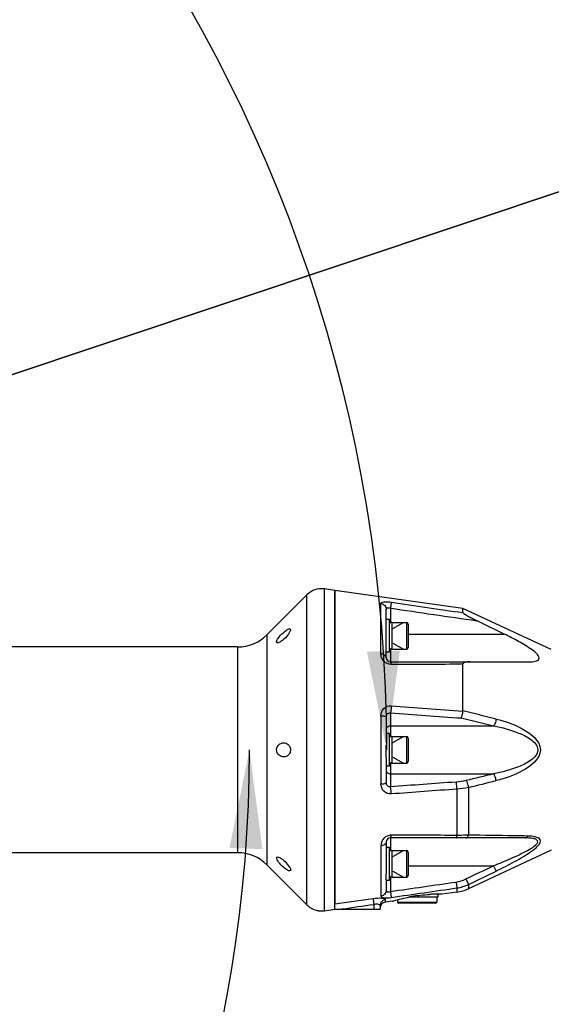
# Model space of a CAD drawing. Header units: millimetres. Extents: x 0 to 9512, y 0 to 6728.
# Tile 68 of 119: x 5422 to 5680, y 1236 to 1714. Entities that reach past the tile are written whole.
import ezdxf

# ---------------------------------------------------------------- set-up
doc = ezdxf.new("R2010")
doc.units = ezdxf.units.MM
doc.header["$LTSCALE"] = 523.16
doc.layers.get('0').update_dxf_attribs({"linetype": 'CONTINUOUS'})
for name, color, linetype in [('304102000094DXF_CONTINUOUS_LINE', 7, 'CONTINUOUS'), ('304102000125DXF_CONTINUOUS_LINE', 7, 'CONTINUOUS'), ('304104000569DXF_CONTINUOUS_LINE', 7, 'CONTINUOUS'), ('501023000033DXF_CONTINUOUS_LINE', 7, 'CONTINUOUS'), ('504001000008DXF_CONTINUOUS_LINE', 7, 'CONTINUOUS'), ('604006000004DXF_CONTINUOUS_LINE', 7, 'CONTINUOUS'), ('604007000009DXF_CONTINUOUS_LINE', 7, 'CONTINUOUS'), ('运动范围_DXF_DIMENSION', 7, 'CONTINUOUS')]:
    doc.layers.add(name, color=color, linetype=linetype)
doc.styles.get("Standard").update_dxf_attribs({"font": 'txt', "width": 0.7})
doc.dimstyles.new('DIMSTYLE_18', dxfattribs={"dimtxt": 80, "dimasz": 48, "dimexe": 1, "dimexo": 0, "dimgap": 5, "dimtad": 0, "dimtih": 1, "dimtoh": 1, "dimdec": 1, "dimdsep": 46, "dimtxsty": 'Standard', "dimblk": '_FILLED', "dimblk1": '_FILLED', "dimblk2": '_FILLED', "dimcen": 0.09, "dimclrt": 5, "dimazin": 2, "dimtp": 0.5, "dimtm": 0.5, "dimtfac": 1, "dimtdec": 65535, "dimtofl": 0, "dimtmove": 0, "dimatfit": 3, "dimldrblk": '_FILLED', "dimfxl": 0, "dimtolj": 1, "dimarcsym": 0})
doc.dimstyles.new('DIMSTYLE_6', dxfattribs={"dimtxt": 80, "dimasz": 48, "dimexe": 1, "dimexo": 0, "dimtad": 1, "dimdec": 1, "dimdsep": 46, "dimtxsty": 'Standard', "dimblk": '_FILLED', "dimblk1": '_FILLED', "dimblk2": '_FILLED', "dimcen": 0.09, "dimclrt": 5, "dimazin": 2, "dimtp": 0.8, "dimtm": 0.8, "dimtfac": 1, "dimtdec": 1, "dimtofl": 0, "dimtmove": 0, "dimatfit": 3, "dimldrblk": '_FILLED', "dimfxl": 0, "dimtolj": 1, "dimarcsym": 0})
doc.dimstyles.new('DIMSTYLE_7', dxfattribs={"dimtxt": 80, "dimasz": 48, "dimexe": 1, "dimexo": 0, "dimtad": 1, "dimdsep": 46, "dimtxsty": 'Standard', "dimblk": '_FILLED', "dimblk1": '_FILLED', "dimblk2": '_FILLED', "dimcen": 0.09, "dimclrt": 5, "dimazin": 2, "dimtp": 2, "dimtm": 2, "dimtfac": 1, "dimtofl": 0, "dimtmove": 0, "dimatfit": 3, "dimldrblk": '_FILLED', "dimfxl": 0, "dimtolj": 1, "dimarcsym": 0})

# ---------------------------------------------------------------- blocks, each defined once
blk = doc.blocks.new('_FILLED')
at = {"color": 0, "linetype": 'ByBlock'}
blk.add_solid([(0, 0), (-1, 0.1667), (-1, -0.1667)], dxfattribs=at)
blk = doc.blocks.new('*D9')
at = {"layer": '运动范围_DXF_DIMENSION', "color": 2, "linetype": 'Continuous', "transparency": 16777216}
for p, q in [((4873.14, 1359.38), (5546.71, 2105.68)), ((5181.99, 1701.59), (4873.14, 1359.38)), ((5181.99, 1701.59), (5181.99, 1701.59))]:
    blk.add_line(p, q, dxfattribs=at)
at = {"layer": '运动范围_DXF_DIMENSION', "color": 2, "linetype": 'Continuous', "transparency": 16777216, "xscale": 48, "yscale": 48, "zscale": 48, "rotation": 227.9308375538}
blk.add_blockref('_FILLED', (5181.99, 1701.59), dxfattribs=at)
blk = doc.blocks.new('*D10')
at = {"layer": '运动范围_DXF_DIMENSION', "color": 2, "linetype": 'Continuous', "transparency": 16777216}
for p, q in [((4873.14, 1359.38), (7149.88, 2121.48)), ((6770.65, 1994.54), (4873.14, 1359.38)), ((6770.65, 1994.54), (6770.65, 1994.54))]:
    blk.add_line(p, q, dxfattribs=at)
at = {"layer": '运动范围_DXF_DIMENSION', "color": 2, "linetype": 'Continuous', "transparency": 16777216, "xscale": 48, "yscale": 48, "zscale": 48, "rotation": 198.507278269}
blk.add_blockref('_FILLED', (6770.65, 1994.54), dxfattribs=at)
blk = doc.blocks.new('*D31')
at = {"layer": '运动范围_DXF_DIMENSION', "color": 2, "linetype": 'Continuous', "transparency": 16777216}
for start, end in [(287.44548, 360), (193, 261.80631)]:
    blk.add_arc((4873.14, 1359.38), 660.06, start, end, dxfattribs=at)
for points in [[(5539.45, 1311.12), (5533.2, 1359.38), (5523.46, 1311.71)], [(4250.21, 1166.64), (4230, 1210.9), (4234.76, 1162.47)]]:
    blk.add_solid(points, dxfattribs=at)
blk = doc.blocks.new('*D32')
at = {"layer": '运动范围_DXF_DIMENSION', "color": 2, "linetype": 'Continuous', "transparency": 16777216}
for start, end in [(96.57992, 167), (0, 73.31154)]:
    blk.add_arc((4873.14, 1359.38), 726.7, start, end, dxfattribs=at)
for points in [[(4169.67, 1571.3), (4165.06, 1522.86), (4185.13, 1567.19)], [(5590.26, 1407.09), (5599.84, 1359.38), (5606.25, 1407.62)]]:
    blk.add_solid(points, dxfattribs=at)

msp = doc.modelspace()

# ---------------------------------------------------------------- linework, layer by layer
at = {"layer": '304102000094DXF_CONTINUOUS_LINE', "color": 7, "linetype": 'Continuous'}
for p, q in [((5636.904, 1428.133), (5574.638, 1436.884)), ((5574.638, 1281.884), (5574.638, 1436.884)), ((5599.638, 1422.809), (5599.638, 1427.603)), ((5679.797, 1408.132), (5636.904, 1428.133)), ((5636.904, 1426.068), (5636.904, 1428.133)), ((5599.638, 1404.176), (5599.638, 1419.309)), ((5601.638, 1402.176), (5669.103, 1402.176)), ((5636.904, 1378.307), (5636.904, 1400.973)), ((5599.638, 1375.307), (5599.638, 1362.889)), ((5599.638, 1355.879), (5599.638, 1343.461)), ((5667.059, 1316.592), (5601.638, 1316.592)), ((5599.638, 1314.592), (5599.638, 1299.472)), ((5679.797, 1310.636), (5639.613, 1291.898)), ((5599.638, 1295.958), (5599.638, 1291.164)), ((5633.944, 1290.219), (5626.638, 1289.192)), ((5596.638, 1283.651), (5596.638, 1281.884)), ((5602.638, 1285.819), (5599.22, 1285.339)), ((5574.638, 1281.884), (5596.638, 1281.884))]:
    msp.add_line(p, q, dxfattribs=at)
at = {"layer": '304102000094DXF_CONTINUOUS_LINE', "color": 9, "linetype": 'Continuous'}
for p, q in [((5602.055, 1431.119), (5601.638, 1428.225)), ((5597.055, 1406.04), (5597.055, 1430.443)), ((5601.638, 1428.225), (5601.638, 1421.13)), ((5610.338, 1415.676), (5656.928, 1415.676)), ((5601.638, 1408.489), (5601.638, 1402.176)), ((5597.055, 1375.97), (5597.055, 1342.798)), ((5601.638, 1377.35), (5601.638, 1365.704)), ((5601.638, 1371.075), (5651.739, 1371.075)), ((5601.638, 1353.064), (5601.638, 1341.418)), ((5601.638, 1347.693), (5651.739, 1347.693)), ((5633.944, 1340.305), (5633.944, 1317.806)), ((5639.613, 1341.125), (5639.613, 1317.922)), ((5601.638, 1316.592), (5601.638, 1310.278)), ((5597.055, 1312.728), (5597.055, 1288.325)), ((5610.338, 1303.092), (5651.739, 1303.092)), ((5651.739, 1303.092), (5653.007, 1300.477)), ((5601.638, 1297.638), (5601.638, 1290.543)), ((5633.527, 1295.152), (5633.944, 1292.27)), ((5633.944, 1292.27), (5633.944, 1290.219)), ((5638.345, 1296.624), (5639.613, 1293.99)), ((5639.613, 1293.99), (5639.613, 1291.898)), ((5601.638, 1290.543), (5602.055, 1287.649)), ((5593.22, 1287.008), (5593.638, 1284.137)), ((5593.638, 1284.137), (5593.638, 1281.884)), ((5599.22, 1285.339), (5599.22, 1286.572))]:
    msp.add_line(p, q, dxfattribs=at)
at = {"layer": '304102000094DXF_CONTINUOUS_LINE', "color": 7, "linetype": 'Continuous'}
for centre, radius, start, end in [((4028.956, -1893.065), 3687.555, 63.80182, 64.030132), ((5601.638, 1404.176), 2, 180, 270), ((5601.638, 1314.592), 2, 90, 180), ((5625.202, 1214.49), 74.774, 98.07285, 101.00527), ((5624.555, 1220.011), 69.213, 91.57, 93.22459), ((5624.543, 1220.538), 68.686, 89.87216, 91.5723), ((5624.552, 1220.901), 68.323, 88.25094, 89.87941), ((5631.161, 1310.024), 20, 278, 295), ((5599.638, 1282.368), 3, 98, 180)]:
    msp.add_arc(centre, radius, start, end, dxfattribs=at)
at = {"layer": '304102000094DXF_CONTINUOUS_LINE', "color": 9, "linetype": 'Continuous'}
for centre, radius, start, end in [((4419.311, -3595.212), 5120.393, 76.058109, 76.243686), ((4455.299, 6168.43), 4970.46, 283.78449, 283.943513), ((3401.612, 5945.564), 5159.032, 295.693491, 295.858672), ((3646.909, 5425.272), 4586.759, 295.750119, 295.936016), ((5631.114, 1311.675), 16.698, 278.30952, 295.66361), ((5631.11, 1311.813), 19.747, 278.25165, 295.50515)]:
    msp.add_arc(centre, radius, start, end, dxfattribs=at)
for points, knots in [([(5597.055, 1430.443), (5597.055, 1430.982), (5599.474, 1431.545), (5600.867, 1431.29), (5602.055, 1431.119)], [0, 0, 0, 0, 0.3102254, 1, 1, 1, 1]), ([(5597.055, 1430.443), (5597.743, 1430.35), (5599.086, 1429.686), (5599.638, 1428.277), (5599.638, 1427.603)], [0, 0, 0, 0, 0.5073851, 1, 1, 1, 1]), ([(5599.638, 1427.603), (5599.638, 1427.904), (5600.255, 1428.709), (5601.167, 1428.395), (5601.638, 1428.225)], [0, 0, 0, 0, 0.375283, 1, 1, 1, 1]), ([(5597.055, 1406.04), (5597.399, 1406.009), (5598.45, 1405.835), (5599.638, 1404.936), (5599.638, 1404.176)], [0, 0, 0, 0, 0.3120333, 1, 1, 1, 1]), ([(5602.055, 1400.848), (5600.664, 1400.844), (5597.951, 1402.135), (5597.055, 1404.831), (5597.055, 1406.04)], [0, 0, 0, 0, 0.5350355, 1, 1, 1, 1]), ([(5602.055, 1400.848), (5602.018, 1401.177), (5601.954, 1401.55), (5601.779, 1402.176), (5601.638, 1402.176)], [0, 0, 0, 0, 0.700211, 1, 1, 1, 1]), ([(5597.055, 1375.97), (5597.055, 1377.237), (5598.008, 1379.95), (5600.783, 1380.906), (5602.055, 1380.812)], [0, 0, 0, 0, 0.4983116, 1, 1, 1, 1]), ([(5602.055, 1380.812), (5602.044, 1380.481), (5601.971, 1379.322), (5601.868, 1378.149), (5601.638, 1377.35)], [0, 0, 0, 0, 0.2848178, 1, 1, 1, 1]), ([(5597.055, 1375.97), (5597.675, 1375.95), (5598.386, 1375.866), (5599.638, 1375.593), (5599.638, 1375.307)], [0, 0, 0, 0, 0.684679, 1, 1, 1, 1]), ([(5599.638, 1375.307), (5599.638, 1375.84), (5599.901, 1376.999), (5601.118, 1377.444), (5601.638, 1377.35)], [0, 0, 0, 0, 0.5021143, 1, 1, 1, 1]), ([(5653.007, 1374.337), (5652.97, 1374.014), (5652.75, 1372.869), (5652.33, 1371.685), (5651.739, 1371.075)], [0, 0, 0, 0, 0.2766302, 1, 1, 1, 1]), ([(5653.007, 1374.337), (5657.394, 1373.247), (5665.455, 1370.717), (5674.499, 1363.879), (5674.498, 1359.384)], [0, 0, 0, 0, 0.5013888, 1, 1, 1, 1]), ([(5599.638, 1369.343), (5599.638, 1369.796), (5600.135, 1370.766), (5601.137, 1371.075), (5601.638, 1371.075)], [0, 0, 0, 0, 0.4746814, 1, 1, 1, 1]), ([(5651.739, 1371.075), (5655.887, 1370.253), (5662.172, 1368.512), (5669.633, 1365.073), (5673.23, 1361.496), (5673.23, 1359.384)], [0, 0, 0, 0, 0.4986447, 0.7509865, 1, 1, 1, 1]), ([(5673.23, 1359.384), (5673.23, 1357.272), (5669.634, 1353.695), (5662.173, 1350.256), (5655.888, 1348.515), (5651.739, 1347.693)], [0, 0, 0, 0, 0.2489647, 0.5013077, 1, 1, 1, 1]), ([(5674.498, 1359.384), (5674.497, 1354.889), (5665.456, 1348.051), (5657.394, 1345.52), (5653.007, 1344.431)], [0, 0, 0, 0, 0.4985748, 1, 1, 1, 1]), ([(5599.638, 1349.425), (5599.638, 1348.972), (5600.135, 1348.002), (5601.137, 1347.693), (5601.638, 1347.693)], [0, 0, 0, 0, 0.4746814, 1, 1, 1, 1]), ([(5653.007, 1344.431), (5652.97, 1344.753), (5652.75, 1345.898), (5652.33, 1347.082), (5651.739, 1347.693)], [0, 0, 0, 0, 0.2766301, 1, 1, 1, 1]), ([(5597.055, 1342.798), (5597.675, 1342.817), (5598.386, 1342.902), (5599.638, 1343.175), (5599.638, 1343.461)], [0, 0, 0, 0, 0.6846814, 1, 1, 1, 1]), ([(5602.055, 1337.955), (5600.783, 1337.862), (5598.008, 1338.818), (5597.055, 1341.53), (5597.055, 1342.798)], [0, 0, 0, 0, 0.5016887, 1, 1, 1, 1]), ([(5601.638, 1341.418), (5601.128, 1341.326), (5599.909, 1341.746), (5599.638, 1342.916), (5599.638, 1343.461)], [0, 0, 0, 0, 0.4873829, 1, 1, 1, 1]), ([(5602.055, 1337.955), (5602.044, 1338.287), (5601.971, 1339.446), (5601.868, 1340.618), (5601.638, 1341.418)], [0, 0, 0, 0, 0.2848108, 1, 1, 1, 1]), ([(5633.944, 1340.305), (5633.933, 1340.633), (5633.859, 1341.777), (5633.755, 1342.935), (5633.527, 1343.723)], [0, 0, 0, 0, 0.2856839, 1, 1, 1, 1]), ([(5639.613, 1341.125), (5639.58, 1341.453), (5639.366, 1342.622), (5638.947, 1343.834), (5638.345, 1344.459)], [0, 0, 0, 0, 0.275578, 1, 1, 1, 1]), ([(5600.02, 1317.475), (5599.529, 1317.249), (5597.903, 1316.16), (5597.055, 1314.116), (5597.055, 1312.728)], [0, 0, 0, 0, 0.2801635, 1, 1, 1, 1]), ([(5601.638, 1316.592), (5601.779, 1316.592), (5601.954, 1317.218), (5602.018, 1317.591), (5602.055, 1317.92)], [0, 0, 0, 0, 0.2997889, 1, 1, 1, 1]), ([(5633.527, 1316.592), (5633.659, 1316.592), (5633.846, 1317.153), (5633.906, 1317.505), (5633.944, 1317.806)], [0, 0, 0, 0, 0.303115, 1, 1, 1, 1]), ([(5639.613, 1317.922), (5639.165, 1317.907), (5637.275, 1317.852), (5635.385, 1317.82), (5633.944, 1317.806)], [0, 0, 0, 0, 0.2374879, 1, 1, 1, 1]), ([(5638.345, 1316.592), (5638.472, 1316.592), (5639.113, 1316.768), (5639.449, 1317.439), (5639.613, 1317.922)], [0, 0, 0, 0, 0.199241, 1, 1, 1, 1]), ([(5668.327, 1317.486), (5666.005, 1317.531), (5656.434, 1317.702), (5646.863, 1317.835), (5639.613, 1317.922)], [0, 0, 0, 0, 0.2426367, 1, 1, 1, 1]), ([(5651.739, 1303.092), (5654.552, 1304.208), (5658.756, 1305.943), (5664.188, 1308.369), (5668.198, 1310.439), (5671.128, 1312.014), (5673.923, 1314.739), (5672.156, 1316.082), (5670.078, 1316.482), (5668.291, 1316.592), (5667.059, 1316.592)], [0, 0, 0, 0, 0.2882613, 0.431153, 0.5714142, 0.7033508, 0.7940149, 0.8324321, 0.8826803, 1, 1, 1, 1]), ([(5653.007, 1300.477), (5656.018, 1301.942), (5660.479, 1304.195), (5666.217, 1307.434), (5669.582, 1309.578), (5671.992, 1311.414), (5673.426, 1312.796), (5674.467, 1314.138), (5674.559, 1316.259), (5671.571, 1317.358), (5669.572, 1317.463), (5668.327, 1317.486)], [0, 0, 0, 0, 0.2999338, 0.4474807, 0.5900215, 0.6571116, 0.7182752, 0.7686351, 0.8061652, 0.8884921, 1, 1, 1, 1]), ([(5599.638, 1314.592), (5599.638, 1314.364), (5599.268, 1313.238), (5597.945, 1312.806), (5597.055, 1312.728)], [0, 0, 0, 0, 0.2037688, 1, 1, 1, 1]), ([(5599.638, 1291.164), (5599.638, 1290.491), (5599.086, 1289.081), (5597.743, 1288.417), (5597.055, 1288.325)], [0, 0, 0, 0, 0.492615, 1, 1, 1, 1]), ([(5597.055, 1288.325), (5597.055, 1287.785), (5599.474, 1287.223), (5600.867, 1287.477), (5602.055, 1287.649)], [0, 0, 0, 0, 0.3102295, 1, 1, 1, 1]), ([(5599.638, 1291.164), (5599.638, 1290.864), (5600.255, 1290.059), (5601.167, 1290.373), (5601.638, 1290.543)], [0, 0, 0, 0, 0.3752655, 1, 1, 1, 1]), ([(5599.22, 1286.572), (5599.22, 1286.773), (5598.435, 1287.106), (5596.591, 1287.302), (5594.611, 1287.21), (5593.22, 1287.008)], [0, 0, 0, 0, 0.0977296, 0.3156998, 1, 1, 1, 1]), ([(5596.638, 1283.651), (5596.638, 1283.798), (5596.279, 1284.284), (5595.115, 1284.42), (5594.182, 1284.296), (5593.638, 1284.137)], [0, 0, 0, 0, 0.1342454, 0.482573, 1, 1, 1, 1]), ([(5599.22, 1286.572), (5598.529, 1286.477), (5597.174, 1285.776), (5596.638, 1284.341), (5596.638, 1283.651)], [0, 0, 0, 0, 0.5027342, 1, 1, 1, 1])]:
    msp.add_open_spline(points, degree=3, knots=knots, dxfattribs=at)
for points in [[(5602.055, 1431.119), (5613.672, 1429.439), (5625.289, 1427.756), (5636.904, 1426.068)], [(5601.638, 1428.225), (5615.669, 1426.2), (5629.7, 1424.171), (5643.731, 1422.136)], [(5636.904, 1400.973), (5625.288, 1400.928), (5613.672, 1400.887), (5602.055, 1400.848)], [(5602.055, 1380.812), (5613.672, 1379.959), (5625.288, 1379.103), (5636.904, 1378.244)], [(5601.638, 1377.35), (5613.106, 1376.523), (5624.575, 1375.694), (5636.043, 1374.863)], [(5636.043, 1374.863), (5641.276, 1373.605), (5646.508, 1372.343), (5651.739, 1371.075)], [(5651.739, 1347.693), (5647.275, 1346.611), (5642.811, 1345.533), (5638.345, 1344.459)], [(5633.527, 1343.723), (5622.897, 1342.953), (5612.268, 1342.185), (5601.638, 1341.418)], [(5633.944, 1340.305), (5623.315, 1339.519), (5612.685, 1338.736), (5602.055, 1337.955)], [(5638.345, 1344.459), (5636.766, 1344.079), (5635.147, 1343.84), (5633.527, 1343.723)], [(5639.613, 1341.125), (5637.752, 1340.701), (5635.849, 1340.436), (5633.944, 1340.305)], [(5602.055, 1317.92), (5601.361, 1317.922), (5600.65, 1317.766), (5600.02, 1317.475)], [(5633.944, 1317.806), (5623.315, 1317.847), (5612.685, 1317.884), (5602.055, 1317.92)], [(5667.059, 1316.592), (5667.577, 1316.592), (5668.066, 1317.04), (5668.327, 1317.486)], [(5601.638, 1290.543), (5612.268, 1292.077), (5622.897, 1293.613), (5633.527, 1295.152)], [(5602.055, 1287.649), (5612.685, 1289.186), (5623.315, 1290.726), (5633.944, 1292.27)], [(5593.22, 1287.008), (5587.026, 1286.11), (5580.832, 1285.212), (5574.638, 1284.316)], [(5593.638, 1284.137), (5588.468, 1283.385), (5583.298, 1282.634), (5578.127, 1281.884)]]:
    msp.add_open_spline(points, degree=3, dxfattribs=at)
at = {"layer": '304102000094DXF_CONTINUOUS_LINE', "color": 7, "linetype": 'Continuous'}
for points, knots in [([(5636.904, 1426.068), (5636.904, 1425.86), (5637.505, 1425.57), (5638.393, 1424.894), (5639.965, 1424.069), (5641.808, 1423.082), (5643.089, 1422.449), (5643.731, 1422.136)], [0, 0, 0, 0, 0.0788532, 0.1984791, 0.459846, 0.7289694, 1, 1, 1, 1]), ([(5669.103, 1402.176), (5670.076, 1402.176), (5671.469, 1402.261), (5673.1, 1402.731), (5674.321, 1403.87), (5672.798, 1406.293), (5670.429, 1408.029), (5667.293, 1410.137), (5662.802, 1412.701), (5659.294, 1414.511), (5656.928, 1415.676)], [0, 0, 0, 0, 0.1105147, 0.1563123, 0.1932937, 0.2799011, 0.4095476, 0.5527067, 0.7003962, 1, 1, 1, 1]), ([(5640.456, 1402.176), (5639.762, 1402.176), (5638.638, 1402.176), (5636.904, 1401.573), (5636.904, 1400.973)], [0, 0, 0, 0, 0.5364329, 1, 1, 1, 1]), ([(5636.043, 1374.863), (5636.31, 1375.301), (5636.63, 1376.442), (5636.906, 1377.588), (5636.904, 1378.244)], [0, 0, 0, 0, 0.4388252, 1, 1, 1, 1]), ([(5602.638, 1285.819), (5602.837, 1285.88), (5605.566, 1286.698), (5608.336, 1287.386), (5610.928, 1287.889)], [0, 0, 0, 0, 0.0731422, 1, 1, 1, 1]), ([(5614.702, 1288.523), (5615.218, 1288.597), (5617.198, 1288.855), (5619.189, 1289.031), (5620.661, 1289.114)], [0, 0, 0, 0, 0.2611547, 1, 1, 1, 1])]:
    msp.add_open_spline(points, degree=3, knots=knots, dxfattribs=at)
at = {"layer": '304102000125DXF_CONTINUOUS_LINE', "color": 7, "linetype": 'Continuous'}
for p, q in [((5574.638, 1436.884), (5569.575, 1437.595)), ((5574.638, 1436.883), (5574.638, 1284.316)), ((5561.112, 1434.764), (5541.59, 1415.242)), ((5527.448, 1409.384), (5358.847, 1409.384)), ((5527.448, 1309.384), (5358.847, 1309.384)), ((5561.112, 1284.004), (5541.59, 1303.526)), ((5561.234, 1283.884), (5561.112, 1284.004)), ((5561.234, 1283.884), (5561.25, 1283.884)), ((5569.575, 1281.187), (5574.638, 1281.898))]:
    msp.add_line(p, q, dxfattribs=at)
at = {"layer": '304102000125DXF_CONTINUOUS_LINE', "color": 9, "linetype": 'Continuous'}
for p, q in [((5569.575, 1281.187), (5569.575, 1437.595)), ((5561.112, 1284.004), (5561.112, 1434.764)), ((5541.59, 1415.242), (5541.59, 1303.526)), ((5527.448, 1409.384), (5527.448, 1309.384))]:
    msp.add_line(p, q, dxfattribs=at)
at = {"layer": '304102000125DXF_CONTINUOUS_LINE', "color": 7, "linetype": 'Continuous'}
for centre, radius, start, end in [((5568.183, 1427.693), 10, 82, 135), ((5527.448, 1429.384), 20, 270, 315), ((5527.448, 1289.384), 20, 45, 90), ((5568.192, 1291.099), 10.013, 226.10343, 233.50512), ((5568.18, 1291.083), 9.992, 233.50866, 235.78478), ((5568.186, 1291.092), 10.004, 235.78532, 240.92483), ((5568.185, 1291.091), 10.002, 240.92742, 244.04879), ((5568.186, 1291.093), 10.004, 244.04847, 248.3403), ((5568.184, 1291.089), 10, 248.34304, 255.75822), ((5568.184, 1291.093), 10.004, 255.76096, 260.14704), ((5568.184, 1291.09), 10.001, 260.14675, 263.17395), ((5568.184, 1291.092), 10.003, 263.17657, 268.43523), ((5568.183, 1291.08), 9.99, 268.43591, 270.59357), ((5568.182, 1291.1), 10.01, 270.59706, 277.9969)]:
    msp.add_arc(centre, radius, start, end, dxfattribs=at)
for points, knots in [([(5546.811, 1413.109), (5547.589, 1414.394), (5549.133, 1416.017), (5551.179, 1417.592), (5552.229, 1418.209), (5552.698, 1418.209)], [0, 0, 0, 0, 0.5692733, 0.8218884, 1, 1, 1, 1]), ([(5552.698, 1416.509), (5551.975, 1415.198), (5550.467, 1413.536), (5548.38, 1411.979), (5547.297, 1411.41), (5546.811, 1411.409)], [0, 0, 0, 0, 0.5654972, 0.8167041, 1, 1, 1, 1]), ([(5552.698, 1418.209), (5552.81, 1418.209), (5553.075, 1418.141), (5553.173, 1417.671), (5553.009, 1417.133), (5552.82, 1416.73), (5552.698, 1416.509)], [0, 0, 0, 0, 0.1657568, 0.3456996, 0.6267544, 1, 1, 1, 1]), ([(5546.811, 1411.409), (5546.69, 1411.409), (5546.409, 1411.466), (5546.282, 1411.948), (5546.474, 1412.492), (5546.679, 1412.891), (5546.811, 1413.109)], [0, 0, 0, 0, 0.1756155, 0.3538996, 0.6310153, 1, 1, 1, 1]), ([(5549.823, 1355.984), (5549.033, 1355.984), (5547.233, 1356.605), (5546.332, 1358.422), (5546.332, 1359.384)], [0, 0, 0, 0, 0.4508252, 1, 1, 1, 1]), ([(5546.811, 1361.084), (5546.983, 1361.368), (5547.738, 1362.293), (5548.971, 1362.784), (5549.823, 1362.784)], [0, 0, 0, 0, 0.2806581, 1, 1, 1, 1]), ([(5549.823, 1362.784), (5550.59, 1362.784), (5552.369, 1362.152), (5553.132, 1360.331), (5553.132, 1359.384)], [0, 0, 0, 0, 0.4474889, 1, 1, 1, 1]), ([(5552.698, 1357.684), (5552.542, 1357.401), (5551.852, 1356.47), (5550.646, 1355.984), (5549.823, 1355.984)], [0, 0, 0, 0, 0.2819402, 1, 1, 1, 1]), ([(5552.698, 1300.558), (5551.981, 1300.558), (5550.388, 1301.808), (5548.596, 1303.115), (5545.419, 1307.358), (5546.811, 1307.358)], [0, 0, 0, 0, 0.2294527, 0.5544543, 1, 1, 1, 1]), ([(5546.811, 1307.358), (5547.543, 1307.358), (5549.185, 1306.194), (5551.003, 1304.838), (5554.101, 1300.558), (5552.698, 1300.558)], [0, 0, 0, 0, 0.2326326, 0.5537703, 1, 1, 1, 1])]:
    msp.add_open_spline(points, degree=3, knots=knots, dxfattribs=at)
for points in [[(5546.332, 1359.384), (5546.332, 1359.973), (5546.507, 1360.58), (5546.811, 1361.084)], [(5553.132, 1359.384), (5553.132, 1358.799), (5552.981, 1358.196), (5552.698, 1357.684)]]:
    msp.add_open_spline(points, degree=3, dxfattribs=at)
at = {"layer": '304104000569DXF_CONTINUOUS_LINE', "color": 7, "linetype": 'Continuous'}
for p, q in [((5624.138, 1287.884), (5624.138, 1285.384)), ((5605.138, 1286.532), (5605.138, 1285.384)), ((5623.638, 1284.884), (5605.638, 1284.884))]:
    msp.add_line(p, q, dxfattribs=at)
at = {"layer": '304104000569DXF_CONTINUOUS_LINE', "color": 9, "linetype": 'Continuous'}
msp.add_line((5605.138, 1285.384), (5624.138, 1285.384), dxfattribs=at)
at = {"layer": '304104000569DXF_CONTINUOUS_LINE', "color": 7, "linetype": 'Continuous'}
for centre, start, end in [((5605.638, 1285.384), 180, 270), ((5623.638, 1285.384), 270, 360)]:
    msp.add_arc(centre, 0.5, start, end, dxfattribs=at)
at = {"layer": '501023000033DXF_CONTINUOUS_LINE', "color": 7, "linetype": 'Continuous'}
for p, q in [((5602.338, 1421.309), (5609.538, 1421.309)), ((5602.338, 1421.309), (5602.338, 1408.309)), ((5610.338, 1420.509), (5610.338, 1409.109)), ((5602.338, 1408.309), (5609.538, 1408.309)), ((5602.338, 1365.884), (5609.538, 1365.884)), ((5602.338, 1365.884), (5602.338, 1352.884)), ((5610.338, 1365.084), (5610.338, 1353.684)), ((5602.338, 1352.884), (5609.538, 1352.884)), ((5602.338, 1310.458), (5609.538, 1310.458)), ((5602.338, 1310.458), (5602.338, 1297.458)), ((5610.338, 1309.658), (5610.338, 1298.258)), ((5602.338, 1297.458), (5609.538, 1297.458))]:
    msp.add_line(p, q, dxfattribs=at)
at = {"layer": '501023000033DXF_CONTINUOUS_LINE', "color": 2, "linetype": 'Continuous'}
for p, q in [((5602.838, 1418.348), (5607.967, 1421.309)), ((5602.838, 1411.271), (5607.967, 1408.309)), ((5602.838, 1362.923), (5607.967, 1365.884)), ((5602.838, 1355.845), (5607.967, 1352.884)), ((5602.838, 1307.497), (5607.967, 1310.458)), ((5602.838, 1300.42), (5607.967, 1297.458))]:
    msp.add_line(p, q, dxfattribs=at)
at = {"layer": '501023000033DXF_CONTINUOUS_LINE', "color": 9, "linetype": 'Continuous'}
for p, q in [((5609.538, 1421.309), (5609.538, 1408.309)), ((5609.538, 1365.884), (5609.538, 1352.884)), ((5609.538, 1310.458), (5609.538, 1297.458))]:
    msp.add_line(p, q, dxfattribs=at)
at = {"layer": '501023000033DXF_CONTINUOUS_LINE', "color": 7, "linetype": 'Continuous'}
for centre, start, end in [((5609.538, 1420.509), 0, 90), ((5609.538, 1409.109), 270, 360), ((5609.538, 1365.084), 0, 90), ((5609.538, 1353.684), 270, 360), ((5609.538, 1309.658), 0, 90), ((5609.538, 1298.258), 270, 360)]:
    msp.add_arc(centre, 0.8, start, end, dxfattribs=at)
at = {"layer": '504001000008DXF_CONTINUOUS_LINE', "color": 7, "linetype": 'Continuous'}
for p, q in [((5601.138, 1422.809), (5599.638, 1422.809)), ((5599.638, 1419.45), (5599.638, 1422.784)), ((5601.138, 1406.81), (5601.138, 1422.809)), ((5601.138, 1406.809), (5599.638, 1406.809)), ((5601.138, 1367.384), (5599.638, 1367.384)), ((5601.138, 1351.384), (5601.138, 1367.384)), ((5599.638, 1355.879), (5599.638, 1361.638)), ((5601.138, 1351.384), (5599.638, 1351.384)), ((5601.138, 1311.958), (5599.638, 1311.958)), ((5601.138, 1295.958), (5601.138, 1311.958)), ((5599.638, 1295.984), (5599.638, 1299.318)), ((5601.138, 1295.958), (5599.638, 1295.958))]:
    msp.add_line(p, q, dxfattribs=at)
at = {"layer": '604006000004DXF_CONTINUOUS_LINE', "color": 7, "linetype": 'Continuous'}
for p, q in [((5602.295, 1421.309), (5601.138, 1420.993)), ((5602.295, 1421.309), (5602.295, 1408.309)), ((5602.338, 1421.154), (5602.295, 1421.309)), ((5602.295, 1408.309), (5601.138, 1408.626)), ((5602.338, 1408.465), (5602.295, 1408.309)), ((5602.295, 1365.884), (5601.138, 1365.567)), ((5602.295, 1365.884), (5602.295, 1352.884)), ((5602.338, 1365.728), (5602.295, 1365.884)), ((5602.295, 1352.884), (5601.138, 1353.2)), ((5602.338, 1353.039), (5602.295, 1352.884)), ((5602.295, 1310.458), (5601.138, 1310.142)), ((5602.295, 1310.458), (5602.295, 1297.458)), ((5602.338, 1310.303), (5602.295, 1310.458)), ((5602.295, 1297.458), (5601.138, 1297.775)), ((5602.338, 1297.614), (5602.295, 1297.458))]:
    msp.add_line(p, q, dxfattribs=at)
at = {"layer": '604007000009DXF_CONTINUOUS_LINE', "color": 7, "linetype": 'Continuous'}
for p in [(5610.951, 1287.884), (5624.638, 1289.22)]:
    msp.add_line(p, (5624.638, 1287.884), dxfattribs=at)

# ---------------------------------------------------------------- dimensions: what is measured, and where the dimension line sits
at = {"layer": '运动范围_DXF_DIMENSION', "color": 2, "linetype": 'Continuous'}
for mpoint, dimstyle, picture, middle in [((6770.655, 1994.545), 'DIMSTYLE_7', '*D10', (6878.008, 2051.57)), ((5181.992, 1701.586), 'DIMSTYLE_6', '*D9', (5381.779, 1952.794))]:
    dim = msp.add_radius_dim(center=(4873.138, 1359.384), mpoint=mpoint, text='R<>', dimstyle=dimstyle, override={"dimpost": '<>'}, dxfattribs=at)
    dim.commit()
    dim.dimension.update_dxf_attribs({"geometry": picture, "text_midpoint": middle, "dimtype": 164})
for base, line1, line2, picture, middle in [((4955.4023, 2081.4111), ((5592.5693, 1359.3839), (5599.8363, 1359.3839)), ((4172.1451, 1521.2208), (4165.0644, 1522.8555)), '*D32', (4829.866, 2043.3719)), ((4947.859, 703.568), ((4236.427, 1212.388), (4229.996, 1210.903)), ((5526.596, 1359.384), (5533.197, 1359.384)), '*D31', (4819.066, 661.369))]:
    dim = msp.add_angular_dim_2l(base=base, line1=line1, line2=line2, dimstyle='DIMSTYLE_18', dxfattribs=at)
    dim.commit()
    dim.dimension.update_dxf_attribs({"geometry": picture, "text_midpoint": middle, "dimtype": 162})

doc.saveas('drawing.dxf')
